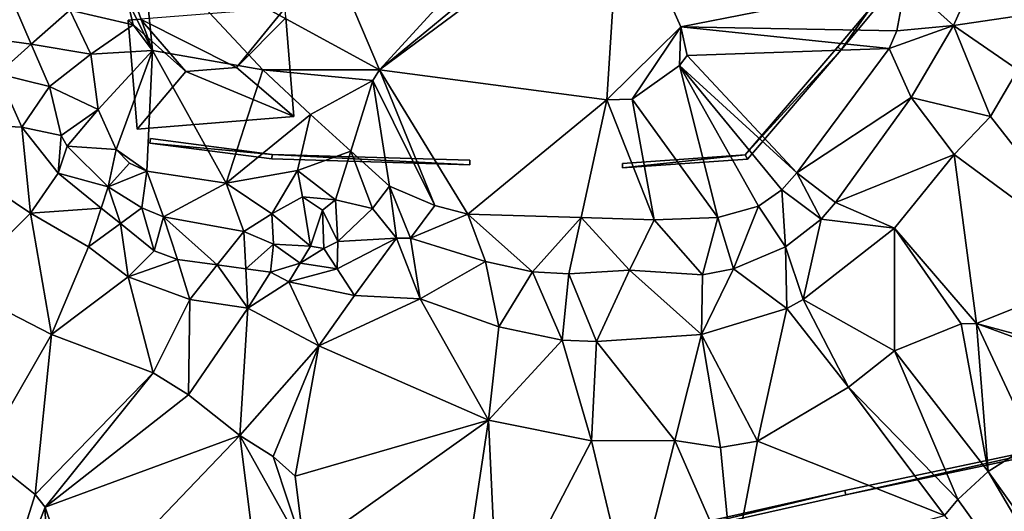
# Model space of a CAD drawing. Header units: inches. Extents: x 573046 to 573309, y 6670408 to 6670677.
# Tile 27 of 111: x 573221 to 573265, y 6670464 to 6670486. Entities that reach past the tile are written whole.
import ezdxf

# ---------------------------------------------------------------- set-up
doc = ezdxf.new("R2010")
doc.units = ezdxf.units.IN
doc.header["$MEASUREMENT"] = 0
for name, color, linetype in [('Bygning', 10, 'Continuous'), ('Objekter_Gjerde', 10, 'Continuous'), ('Terreng_ortofoto', 10, 'Continuous')]:
    doc.layers.add(name, color=color, linetype=linetype)

msp = doc.modelspace()

# ---------------------------------------------------------------- linework, layer by layer
at = {"layer": 'Terreng_ortofoto'}
for points in [[(573229.564, 6670501.979, 226.037), (573226.8, 6670489.46, 226), (573237.33, 6670483.71, 226)], [(573229.564, 6670501.979, 226.037), (573237.33, 6670483.71, 226), (573246.76, 6670494.01, 226)], [(573246.76, 6670494.01, 226), (573237.33, 6670483.71, 226), (573247.57, 6670492.16, 226)], [(573247.57, 6670492.16, 226), (573237.33, 6670483.71, 226), (573247.98, 6670491.62, 226)], [(573247.98, 6670491.62, 226), (573237.33, 6670483.71, 226), (573247.4, 6670482.39, 226)], [(573250.68, 6670485.61, 226), (573247.98, 6670491.62, 226), (573247.4, 6670482.39, 226)], [(573260.64, 6670487.58, 225), (573247.98, 6670491.62, 226), (573250.68, 6670485.61, 226)], [(573226.8, 6670489.46, 226), (573226.19, 6670487.57, 226), (573227.28, 6670484.56, 226)], [(573226.8, 6670489.46, 226), (573227.28, 6670484.56, 226), (573232.17, 6670483.71, 226)], [(573226.8, 6670489.46, 226), (573232.17, 6670483.71, 226), (573237.33, 6670483.71, 226)], [(573264.24, 6670489.01, 224), (573260.64, 6670487.58, 225), (573262.75, 6670485.68, 224)], [(573264.24, 6670489.01, 224), (573262.75, 6670485.68, 224), (573266.34, 6670486.2, 223)], [(573226.19, 6670487.57, 226), (573226.18, 6670486.77, 226), (573227.28, 6670484.56, 226)], [(573260.24, 6670485.44, 225), (573260.64, 6670487.58, 225), (573250.68, 6670485.61, 226)], [(573260.24, 6670485.44, 225), (573262.75, 6670485.68, 224), (573260.64, 6670487.58, 225)], [(573220.85, 6670487.32, 224), (573218.45, 6670485.32, 223), (573221.915, 6670484.843, 224)], [(573220.85, 6670487.32, 224), (573221.915, 6670484.843, 224), (573223.62, 6670486.35, 225)], [(573226.18, 6670486.77, 226), (573223.62, 6670486.35, 225), (573226.43, 6670485.71, 226)], [(573226.18, 6670486.77, 226), (573226.43, 6670485.71, 226), (573227.28, 6670484.56, 226)], [(573223.62, 6670486.35, 225), (573221.915, 6670484.843, 224), (573224.55, 6670484.4, 225)], [(573226.43, 6670485.71, 226), (573223.62, 6670486.35, 225), (573224.55, 6670484.4, 225)], [(573266.34, 6670486.2, 223), (573262.75, 6670485.68, 224), (573265.6, 6670483.71, 223)], [(573226.43, 6670485.71, 226), (573224.55, 6670484.4, 225), (573227.28, 6670484.56, 226)], [(573250.68, 6670485.61, 226), (573247.4, 6670482.39, 226), (573248.52, 6670482.42, 226)], [(573250.68, 6670485.61, 226), (573248.52, 6670482.42, 226), (573250.62, 6670483.9, 226)], [(573250.68, 6670485.61, 226), (573250.62, 6670483.9, 226), (573250.95, 6670484.35, 226)], [(573250.68, 6670485.61, 226), (573250.95, 6670484.35, 226), (573259.89, 6670484.65, 225)], [(573260.24, 6670485.44, 225), (573250.68, 6670485.61, 226), (573259.89, 6670484.65, 225)], [(573260.24, 6670485.44, 225), (573259.89, 6670484.65, 225), (573262.75, 6670485.68, 224)], [(573262.75, 6670485.68, 224), (573259.89, 6670484.65, 225), (573260.87, 6670482.48, 224)], [(573262.75, 6670485.68, 224), (573260.87, 6670482.48, 224), (573264.39, 6670481.64, 223)], [(573262.75, 6670485.68, 224), (573264.39, 6670481.64, 223), (573265.6, 6670483.71, 223)], [(573218.45, 6670485.32, 223), (573220.43, 6670483.53, 223), (573221.915, 6670484.843, 224)], [(573222.72, 6670482.97, 224), (573221.915, 6670484.843, 224), (573220.43, 6670483.53, 223)], [(573222.72, 6670482.97, 224), (573224.55, 6670484.4, 225), (573221.915, 6670484.843, 224)], [(573224.87, 6670481.96, 225), (573227.28, 6670484.56, 226), (573224.55, 6670484.4, 225)], [(573224.87, 6670481.96, 225), (573225.67, 6670480.19, 225), (573227.28, 6670484.56, 226)], [(573227.28, 6670484.56, 226), (573225.67, 6670480.19, 225), (573227.03, 6670479.22, 225)], [(573227.28, 6670484.56, 226), (573227.03, 6670479.22, 225), (573230.54, 6670478.69, 225)], [(573227.28, 6670484.56, 226), (573230.54, 6670478.69, 225), (573232.17, 6670483.71, 226)], [(573259.89, 6670484.65, 225), (573250.95, 6670484.35, 226), (573255.81, 6670479.15, 225)], [(573259.89, 6670484.65, 225), (573255.81, 6670479.15, 225), (573260.87, 6670482.48, 224)], [(573224.87, 6670481.96, 225), (573224.55, 6670484.4, 225), (573222.72, 6670482.97, 224)], [(573255.81, 6670479.15, 225), (573250.95, 6670484.35, 226), (573250.62, 6670483.9, 226)], [(573232.17, 6670483.71, 226), (573230.54, 6670478.69, 225), (573234.28, 6670481.74, 226)], [(573232.17, 6670483.71, 226), (573234.28, 6670481.74, 226), (573237.04, 6670483.24, 226)], [(573232.17, 6670483.71, 226), (573237.04, 6670483.24, 226), (573237.33, 6670483.71, 226)], [(573237.33, 6670483.71, 226), (573237.04, 6670483.24, 226), (573239.78, 6670477.7, 225)], [(573241.24, 6670477.32, 225), (573237.33, 6670483.71, 226), (573239.78, 6670477.7, 225)], [(573241.24, 6670477.32, 225), (573247.4, 6670482.39, 226), (573237.33, 6670483.71, 226)], [(573252.31, 6670477.17, 225), (573250.62, 6670483.9, 226), (573248.52, 6670482.42, 226)], [(573252.31, 6670477.17, 225), (573254.11, 6670477.68, 225), (573250.62, 6670483.9, 226)], [(573250.62, 6670483.9, 226), (573254.11, 6670477.68, 225), (573255.14, 6670478.4, 225)], [(573255.81, 6670479.15, 225), (573250.62, 6670483.9, 226), (573255.14, 6670478.4, 225)], [(573269.69, 6670474.86, 222), (573265.6, 6670483.71, 223), (573264.39, 6670481.64, 223)], [(573221.5, 6670481.18, 223), (573220.43, 6670483.53, 223), (573215.8, 6670481.45, 222)], [(573222.72, 6670482.97, 224), (573220.43, 6670483.53, 223), (573221.5, 6670481.18, 223)], [(573236.066, 6670480.117, 226), (573237.04, 6670483.24, 226), (573234.28, 6670481.74, 226)], [(573237.78, 6670478.56, 225), (573237.04, 6670483.24, 226), (573236.066, 6670480.117, 226)], [(573237.78, 6670478.56, 225), (573239.78, 6670477.7, 225), (573237.04, 6670483.24, 226)], [(573222.72, 6670482.97, 224), (573221.5, 6670481.18, 223), (573223.24, 6670480.81, 224)], [(573224.87, 6670481.96, 225), (573222.72, 6670482.97, 224), (573223.24, 6670480.81, 224)], [(573241.24, 6670477.32, 225), (573246.262, 6670477.168, 225), (573247.4, 6670482.39, 226)], [(573246.262, 6670477.168, 225), (573249.49, 6670477.07, 225), (573247.4, 6670482.39, 226)], [(573247.4, 6670482.39, 226), (573249.49, 6670477.07, 225), (573248.52, 6670482.42, 226)], [(573249.49, 6670477.07, 225), (573252.31, 6670477.17, 225), (573248.52, 6670482.42, 226)], [(573255.81, 6670479.15, 225), (573257.52, 6670477.84, 224), (573260.87, 6670482.48, 224)], [(573260.87, 6670482.48, 224), (573257.52, 6670477.84, 224), (573262.78, 6670479.96, 223)], [(573264.39, 6670481.64, 223), (573260.87, 6670482.48, 224), (573262.78, 6670479.96, 223)], [(573224.87, 6670481.96, 225), (573223.24, 6670480.81, 224), (573223.5, 6670480.33, 224)], [(573224.87, 6670481.96, 225), (573223.5, 6670480.33, 224), (573225.67, 6670480.19, 225)], [(573221.88, 6670477.37, 222), (573215.8, 6670481.45, 222), (573218.65, 6670474.14, 221)], [(573221.88, 6670477.37, 222), (573221.5, 6670481.18, 223), (573215.8, 6670481.45, 222)], [(573230.54, 6670478.69, 225), (573233.7, 6670479.26, 226), (573234.28, 6670481.74, 226)], [(573236.066, 6670480.117, 226), (573234.28, 6670481.74, 226), (573233.7, 6670479.26, 226)], [(573269.69, 6670474.86, 222), (573264.39, 6670481.64, 223), (573262.78, 6670479.96, 223)], [(573221.88, 6670477.37, 222), (573223.11, 6670479.13, 223), (573221.5, 6670481.18, 223)], [(573221.5, 6670481.18, 223), (573223.11, 6670479.13, 223), (573223.24, 6670480.81, 224)], [(573223.24, 6670480.81, 224), (573223.11, 6670479.13, 223), (573223.5, 6670480.33, 224)], [(573225.32, 6670478.53, 224), (573223.5, 6670480.33, 224), (573223.11, 6670479.13, 223)], [(573225.67, 6670480.19, 225), (573223.5, 6670480.33, 224), (573225.32, 6670478.53, 224)], [(573225.67, 6670480.19, 225), (573225.32, 6670478.53, 224), (573226.26, 6670479.58, 225)], [(573225.67, 6670480.19, 225), (573226.26, 6670479.58, 225), (573227.03, 6670479.22, 225)], [(573235.39, 6670477.95, 226), (573236.066, 6670480.117, 226), (573233.7, 6670479.26, 226)], [(573235.39, 6670477.95, 226), (573237.02, 6670477.58, 225), (573236.066, 6670480.117, 226)], [(573237.78, 6670478.56, 225), (573236.066, 6670480.117, 226), (573237.02, 6670477.58, 225)], [(573260.13, 6670476.7, 223), (573262.78, 6670479.96, 223), (573257.52, 6670477.84, 224)], [(573263.77, 6670472.48, 222), (573262.78, 6670479.96, 223), (573260.13, 6670476.7, 223)], [(573269.69, 6670474.86, 222), (573262.78, 6670479.96, 223), (573263.77, 6670472.48, 222)], [(573226.26, 6670479.58, 225), (573225.32, 6670478.53, 224), (573227.03, 6670479.22, 225)], [(573230.54, 6670478.69, 225), (573232.57, 6670477.33, 225), (573233.7, 6670479.26, 226)], [(573232.57, 6670477.33, 225), (573233.92, 6670478.09, 226), (573233.7, 6670479.26, 226)], [(573235.39, 6670477.95, 226), (573233.7, 6670479.26, 226), (573233.92, 6670478.09, 226)], [(573221.88, 6670477.37, 222), (573225.012, 6670477.591, 223), (573223.11, 6670479.13, 223)], [(573225.012, 6670477.591, 223), (573225.32, 6670478.53, 224), (573223.11, 6670479.13, 223)], [(573225.32, 6670478.53, 224), (573226.81, 6670477.6, 224), (573227.03, 6670479.22, 225)], [(573227.76, 6670477.2, 224), (573227.03, 6670479.22, 225), (573226.81, 6670477.6, 224)], [(573227.76, 6670477.2, 224), (573230.54, 6670478.69, 225), (573227.03, 6670479.22, 225)], [(573256.89, 6670477.1, 224), (573255.81, 6670479.15, 225), (573255.14, 6670478.4, 225)], [(573256.89, 6670477.1, 224), (573257.52, 6670477.84, 224), (573255.81, 6670479.15, 225)], [(573225.859, 6670476.907, 223), (573225.32, 6670478.53, 224), (573225.012, 6670477.591, 223)], [(573225.859, 6670476.907, 223), (573226.81, 6670477.6, 224), (573225.32, 6670478.53, 224)], [(573227.76, 6670477.2, 224), (573231.33, 6670476.56, 224), (573230.54, 6670478.69, 225)], [(573231.33, 6670476.56, 224), (573232.57, 6670477.33, 225), (573230.54, 6670478.69, 225)], [(573238.08, 6670476.26, 224), (573237.78, 6670478.56, 225), (573237.02, 6670477.58, 225)], [(573238.08, 6670476.26, 224), (573238.7, 6670476.26, 224), (573237.78, 6670478.56, 225)], [(573238.7, 6670476.26, 224), (573239.78, 6670477.7, 225), (573237.78, 6670478.56, 225)], [(573255.3, 6670475.87, 224), (573255.14, 6670478.4, 225), (573254.11, 6670477.68, 225)], [(573256.89, 6670477.1, 224), (573255.14, 6670478.4, 225), (573255.3, 6670475.87, 224)], [(573232.57, 6670477.33, 225), (573234.28, 6670475.9, 225), (573233.92, 6670478.09, 226)], [(573234.28, 6670475.9, 225), (573234.8, 6670477.5, 226), (573233.92, 6670478.09, 226)], [(573235.39, 6670477.95, 226), (573233.92, 6670478.09, 226), (573234.8, 6670477.5, 226)], [(573235.48, 6670476.11, 225), (573235.39, 6670477.95, 226), (573234.8, 6670477.5, 226)], [(573235.48, 6670476.11, 225), (573237.02, 6670477.58, 225), (573235.39, 6670477.95, 226)], [(573221.88, 6670477.37, 222), (573224.45, 6670475.88, 222), (573225.012, 6670477.591, 223)], [(573225.859, 6670476.907, 223), (573225.012, 6670477.591, 223), (573224.45, 6670475.88, 222)], [(573225.859, 6670476.907, 223), (573227.35, 6670475.7, 223), (573226.81, 6670477.6, 224)], [(573227.76, 6670477.2, 224), (573226.81, 6670477.6, 224), (573227.35, 6670475.7, 223)], [(573234.28, 6670475.9, 225), (573234.86, 6670475.81, 225), (573234.8, 6670477.5, 226)], [(573235.48, 6670476.11, 225), (573234.8, 6670477.5, 226), (573234.86, 6670475.81, 225)], [(573238.08, 6670476.26, 224), (573237.02, 6670477.58, 225), (573235.48, 6670476.11, 225)], [(573238.7, 6670476.26, 224), (573241.24, 6670477.32, 225), (573239.78, 6670477.7, 225)], [(573252.31, 6670477.17, 225), (573253, 6670474.91, 224), (573254.11, 6670477.68, 225)], [(573255.3, 6670475.87, 224), (573254.11, 6670477.68, 225), (573253, 6670474.91, 224)], [(573260.13, 6670476.7, 223), (573257.52, 6670477.84, 224), (573256.89, 6670477.1, 224)], [(573221.88, 6670477.37, 222), (573218.65, 6670474.14, 221), (573222.81, 6670471.99, 221)], [(573221.88, 6670477.37, 222), (573222.81, 6670471.99, 221), (573224.45, 6670475.88, 222)], [(573228.39, 6670475.31, 223), (573227.76, 6670477.2, 224), (573227.35, 6670475.7, 223)], [(573228.39, 6670475.31, 223), (573230.146, 6670475.075, 223), (573227.76, 6670477.2, 224)], [(573227.76, 6670477.2, 224), (573230.146, 6670475.075, 223), (573231.33, 6670476.56, 224)], [(573231.33, 6670476.56, 224), (573232.64, 6670476, 224), (573232.57, 6670477.33, 225)], [(573232.57, 6670477.33, 225), (573232.64, 6670476, 224), (573234.28, 6670475.9, 225)], [(573238.7, 6670476.26, 224), (573242.03, 6670475.23, 224), (573241.24, 6670477.32, 225)], [(573242.03, 6670475.23, 224), (573244.1, 6670474.77, 224), (573241.24, 6670477.32, 225)], [(573241.24, 6670477.32, 225), (573244.1, 6670474.77, 224), (573246.262, 6670477.168, 225)], [(573245.72, 6670474.68, 224), (573246.262, 6670477.168, 225), (573244.1, 6670474.77, 224)], [(573245.72, 6670474.68, 224), (573248.4, 6670474.85, 224), (573246.262, 6670477.168, 225)], [(573246.262, 6670477.168, 225), (573248.4, 6670474.85, 224), (573249.49, 6670477.07, 225)], [(573249.49, 6670477.07, 225), (573248.4, 6670474.85, 224), (573251.63, 6670474.64, 224)], [(573249.49, 6670477.07, 225), (573251.63, 6670474.64, 224), (573252.31, 6670477.17, 225)], [(573252.31, 6670477.17, 225), (573251.63, 6670474.64, 224), (573253, 6670474.91, 224)], [(573256.09, 6670473.55, 223), (573256.89, 6670477.1, 224), (573255.3, 6670475.87, 224)], [(573256.09, 6670473.55, 223), (573260.13, 6670476.7, 223), (573256.89, 6670477.1, 224)], [(573225.859, 6670476.907, 223), (573224.45, 6670475.88, 222), (573226.21, 6670474.55, 222)], [(573225.859, 6670476.907, 223), (573226.21, 6670474.55, 222), (573227.35, 6670475.7, 223)], [(573256.09, 6670473.55, 223), (573260.14, 6670471.27, 222), (573260.13, 6670476.7, 223)], [(573263.77, 6670472.48, 222), (573260.13, 6670476.7, 223), (573263.08, 6670472.47, 222)], [(573263.08, 6670472.47, 222), (573260.13, 6670476.7, 223), (573260.14, 6670471.27, 222)], [(573231.33, 6670476.56, 224), (573230.146, 6670475.075, 223), (573231.413, 6670474.906, 223)], [(573231.33, 6670476.56, 224), (573231.413, 6670474.906, 223), (573232.64, 6670476, 224)], [(573235.45, 6670474.9, 224), (573236.22, 6670473.72, 223), (573238.08, 6670476.26, 224)], [(573235.45, 6670474.9, 224), (573238.08, 6670476.26, 224), (573235.48, 6670476.11, 225)], [(573239.13, 6670473.57, 223), (573238.08, 6670476.26, 224), (573236.22, 6670473.72, 223)], [(573239.13, 6670473.57, 223), (573238.7, 6670476.26, 224), (573238.08, 6670476.26, 224)], [(573239.13, 6670473.57, 223), (573242.03, 6670475.23, 224), (573238.7, 6670476.26, 224)], [(573226.21, 6670474.55, 222), (573224.45, 6670475.88, 222), (573222.81, 6670471.99, 221)], [(573231.413, 6670474.906, 223), (573232.5, 6670474.76, 223), (573232.64, 6670476, 224)], [(573232.5, 6670474.76, 223), (573233.82, 6670475.16, 224), (573232.64, 6670476, 224)], [(573233.82, 6670475.16, 224), (573234.28, 6670475.9, 225), (573232.64, 6670476, 224)], [(573233.82, 6670475.16, 224), (573234.86, 6670475.81, 225), (573234.28, 6670475.9, 225)], [(573233.82, 6670475.16, 224), (573235.45, 6670474.9, 224), (573234.86, 6670475.81, 225)], [(573235.45, 6670474.9, 224), (573235.48, 6670476.11, 225), (573234.86, 6670475.81, 225)], [(573255.37, 6670473.14, 223), (573255.3, 6670475.87, 224), (573253, 6670474.91, 224)], [(573256.09, 6670473.55, 223), (573255.3, 6670475.87, 224), (573255.37, 6670473.14, 223)], [(573228.39, 6670475.31, 223), (573227.35, 6670475.7, 223), (573226.21, 6670474.55, 222)], [(573228.39, 6670475.31, 223), (573226.21, 6670474.55, 222), (573228.93, 6670473.55, 222)], [(573228.39, 6670475.31, 223), (573228.93, 6670473.55, 222), (573230.146, 6670475.075, 223)], [(573231.5, 6670473.16, 222), (573230.146, 6670475.075, 223), (573228.93, 6670473.55, 222)], [(573231.5, 6670473.16, 222), (573231.413, 6670474.906, 223), (573230.146, 6670475.075, 223)], [(573231.5, 6670473.16, 222), (573232.5, 6670474.76, 223), (573231.413, 6670474.906, 223)], [(573232.5, 6670474.76, 223), (573233.31, 6670474.33, 223), (573233.82, 6670475.16, 224)], [(573233.31, 6670474.33, 223), (573235.45, 6670474.9, 224), (573233.82, 6670475.16, 224)], [(573233.31, 6670474.33, 223), (573236.22, 6670473.72, 223), (573235.45, 6670474.9, 224)], [(573239.13, 6670473.57, 223), (573242.61, 6670472.34, 223), (573242.03, 6670475.23, 224)], [(573242.03, 6670475.23, 224), (573242.61, 6670472.34, 223), (573244.1, 6670474.77, 224)], [(573255.37, 6670473.14, 223), (573253, 6670474.91, 224), (573251.59, 6670471.99, 223)], [(573251.63, 6670474.64, 224), (573251.59, 6670471.99, 223), (573253, 6670474.91, 224)], [(573226.21, 6670474.55, 222), (573222.81, 6670471.99, 221), (573227.31, 6670470.3, 221)], [(573228.93, 6670473.55, 222), (573226.21, 6670474.55, 222), (573227.31, 6670470.3, 221)], [(573231.5, 6670473.16, 222), (573233.31, 6670474.33, 223), (573232.5, 6670474.76, 223)], [(573242.61, 6670472.34, 223), (573245.42, 6670471.74, 223), (573244.1, 6670474.77, 224)], [(573245.72, 6670474.68, 224), (573244.1, 6670474.77, 224), (573245.42, 6670471.74, 223)], [(573245.72, 6670474.68, 224), (573245.42, 6670471.74, 223), (573246.94, 6670471.68, 223)], [(573245.72, 6670474.68, 224), (573246.94, 6670471.68, 223), (573248.4, 6670474.85, 224)], [(573246.94, 6670471.68, 223), (573251.59, 6670471.99, 223), (573248.4, 6670474.85, 224)], [(573248.4, 6670474.85, 224), (573251.59, 6670471.99, 223), (573251.63, 6670474.64, 224)], [(573269.69, 6670474.86, 222), (573263.77, 6670472.48, 222), (573265.95, 6670471.89, 222)], [(573219.79, 6670466.75, 220), (573222.81, 6670471.99, 221), (573218.65, 6670474.14, 221)], [(573231.5, 6670473.16, 222), (573234.65, 6670471.5, 222), (573233.31, 6670474.33, 223)], [(573233.31, 6670474.33, 223), (573234.65, 6670471.5, 222), (573236.22, 6670473.72, 223)], [(573239.13, 6670473.57, 223), (573236.22, 6670473.72, 223), (573234.65, 6670471.5, 222)], [(573242.16, 6670468.21, 222), (573239.13, 6670473.57, 223), (573234.65, 6670471.5, 222)], [(573242.16, 6670468.21, 222), (573242.61, 6670472.34, 223), (573239.13, 6670473.57, 223)], [(573228.87, 6670469.32, 221), (573228.93, 6670473.55, 222), (573227.31, 6670470.3, 221)], [(573228.87, 6670469.32, 221), (573231.5, 6670473.16, 222), (573228.93, 6670473.55, 222)], [(573231.15, 6670467.53, 221), (573231.5, 6670473.16, 222), (573228.87, 6670469.32, 221)], [(573231.15, 6670467.53, 221), (573234.65, 6670471.5, 222), (573231.5, 6670473.16, 222)], [(573254.06, 6670467.28, 222), (573255.37, 6670473.14, 223), (573251.59, 6670471.99, 223)], [(573254.06, 6670467.28, 222), (573258.09, 6670469.67, 222), (573255.37, 6670473.14, 223)], [(573256.09, 6670473.55, 223), (573255.37, 6670473.14, 223), (573258.09, 6670469.67, 222)], [(573256.09, 6670473.55, 223), (573258.09, 6670469.67, 222), (573260.14, 6670471.27, 222)], [(573242.16, 6670468.21, 222), (573245.42, 6670471.74, 223), (573242.61, 6670472.34, 223)], [(573264.28, 6670465.93, 221), (573263.08, 6670472.47, 222), (573260.14, 6670471.27, 222)], [(573264.28, 6670465.93, 221), (573263.77, 6670472.48, 222), (573263.08, 6670472.47, 222)], [(573266.25, 6670467.17, 221), (573263.77, 6670472.48, 222), (573264.28, 6670465.93, 221)], [(573266.25, 6670467.17, 221), (573265.66, 6670471.79, 222), (573263.77, 6670472.48, 222)], [(573265.66, 6670471.79, 222), (573265.95, 6670471.89, 222), (573263.77, 6670472.48, 222)], [(573219.79, 6670466.75, 220), (573222.09, 6670464.91, 220), (573222.81, 6670471.99, 221)], [(573222.09, 6670464.91, 220), (573227.31, 6670470.3, 221), (573222.81, 6670471.99, 221)], [(573246.94, 6670471.68, 223), (573250.41, 6670467.31, 222), (573251.59, 6670471.99, 223)], [(573250.41, 6670467.31, 222), (573252.43, 6670467, 222), (573251.59, 6670471.99, 223)], [(573254.06, 6670467.28, 222), (573251.59, 6670471.99, 223), (573252.43, 6670467, 222)], [(573231.15, 6670467.53, 221), (573232.62, 6670466.6, 221), (573234.65, 6670471.5, 222)], [(573232.62, 6670466.6, 221), (573233.6, 6670465.73, 221), (573234.65, 6670471.5, 222)], [(573233.6, 6670465.73, 221), (573242.16, 6670468.21, 222), (573234.65, 6670471.5, 222)], [(573246.72, 6670467.29, 222), (573245.42, 6670471.74, 223), (573242.16, 6670468.21, 222)], [(573246.72, 6670467.29, 222), (573246.94, 6670471.68, 223), (573245.42, 6670471.74, 223)], [(573246.72, 6670467.29, 222), (573250.41, 6670467.31, 222), (573246.94, 6670471.68, 223)], [(573262.94, 6670464.69, 221), (573260.14, 6670471.27, 222), (573258.09, 6670469.67, 222)], [(573264.28, 6670465.93, 221), (573260.14, 6670471.27, 222), (573262.94, 6670464.69, 221)], [(573222.09, 6670464.91, 220), (573222.53, 6670464.35, 220), (573227.31, 6670470.3, 221)], [(573228.87, 6670469.32, 221), (573227.31, 6670470.3, 221), (573222.53, 6670464.35, 220)], [(573262.34, 6670463.99, 221), (573258.09, 6670469.67, 222), (573254.06, 6670467.28, 222)], [(573262.34, 6670463.99, 221), (573262.94, 6670464.69, 221), (573258.09, 6670469.67, 222)], [(573231.15, 6670467.53, 221), (573228.87, 6670469.32, 221), (573222.53, 6670464.35, 220)], [(573234.01, 6670462.4, 221), (573242.16, 6670468.21, 222), (573233.6, 6670465.73, 221)], [(573234.01, 6670462.4, 221), (573240.72, 6670458.72, 221), (573242.16, 6670468.21, 222)], [(573242.16, 6670468.21, 222), (573240.72, 6670458.72, 221), (573242.57, 6670459.33, 221)], [(573246.72, 6670467.29, 222), (573242.16, 6670468.21, 222), (573242.57, 6670459.33, 221)], [(573231.15, 6670467.53, 221), (573222.53, 6670464.35, 220), (573223.99, 6670460.04, 220)], [(573231.15, 6670467.53, 221), (573223.99, 6670460.04, 220), (573232.21, 6670459.09, 221)], [(573231.15, 6670467.53, 221), (573232.21, 6670459.09, 221), (573234.01, 6670462.4, 221)], [(573231.15, 6670467.53, 221), (573234.01, 6670462.4, 221), (573232.62, 6670466.6, 221)], [(573246.72, 6670467.29, 222), (573242.57, 6670459.33, 221), (573248.51, 6670459.83, 221)], [(573246.72, 6670467.29, 222), (573248.51, 6670459.83, 221), (573250.41, 6670467.31, 222)], [(573250.41, 6670467.31, 222), (573248.51, 6670459.83, 221), (573252.96, 6670461.48, 221)], [(573250.41, 6670467.31, 222), (573252.96, 6670461.48, 221), (573252.43, 6670467, 222)], [(573254.06, 6670467.28, 222), (573252.43, 6670467, 222), (573252.96, 6670461.48, 221)], [(573262.34, 6670463.99, 221), (573254.06, 6670467.28, 222), (573252.96, 6670461.48, 221)], [(573266.25, 6670467.17, 221), (573264.28, 6670465.93, 221), (573275.88, 6670449.65, 221)], [(573219.79, 6670466.75, 220), (573219.33, 6670456.19, 220), (573222.09, 6670464.91, 220)], [(573232.62, 6670466.6, 221), (573234.01, 6670462.4, 221), (573233.6, 6670465.73, 221)], [(573264.28, 6670465.93, 221), (573262.94, 6670464.69, 221), (573274.33, 6670448.82, 221)], [(573264.28, 6670465.93, 221), (573274.33, 6670448.82, 221), (573275.88, 6670449.65, 221)], [(573222.09, 6670464.91, 220), (573219.33, 6670456.19, 220), (573222.53, 6670464.35, 220)], [(573262.34, 6670463.99, 221), (573274.33, 6670448.82, 221), (573262.94, 6670464.69, 221)], [(573222.53, 6670464.35, 220), (573219.33, 6670456.19, 220), (573222.64, 6670458.08, 220)], [(573222.53, 6670464.35, 220), (573222.64, 6670458.08, 220), (573223.99, 6670460.04, 220)]]:
    msp.add_3dface(points, dxfattribs=at)

# ---------------------------------------------------------------- meshes
at = {"layer": 'Bygning', "color": 74, "true_color": 0x55aa00}
mesh = msp.add_polyface(dxfattribs=at)
corners = [(573226.75, 6670485.951, 228.583), (573228.76, 6670483.641, 229.35), (573231, 6670483.82, 229.35), (573233.15, 6670486.461, 228.5), (573226.21, 6670485.91, 228.59)]
mesh.append_faces([[corners[k] for k in face] for face in [(4, 1, 0), (2, 3, 0), (0, 1, 2)]])
mesh = msp.add_polyface(dxfattribs=at)
corners = [(573233.188, 6670486.01, 228.5), (573233.15, 6670486.461, 228.5), (573231, 6670483.82, 229.35), (573233.54, 6670481.641, 228.5)]
mesh.append_faces([[corners[k] for k in face] for face in [(3, 0, 2), (0, 1, 2)]])
mesh = msp.add_polyface(dxfattribs=at)
corners = [(573226.21, 6670485.91, 228.59), (573226.75, 6670485.951, 226), (573226.21, 6670485.91, 225.935), (573226.75, 6670485.951, 228.583)]
mesh.append_faces([[corners[k] for k in face] for face in [(0, 3, 1), (0, 1, 2)]])
mesh = msp.add_polyface(dxfattribs=at)
corners = [(573226.6, 6670481.08, 228.58), (573226.21, 6670485.91, 225.935), (573226.6, 6670481.08, 225.304), (573226.21, 6670485.91, 228.59)]
mesh.append_faces([[corners[k] for k in face] for face in [(0, 3, 1), (0, 1, 2)]])
mesh = msp.add_polyface(dxfattribs=at)
corners = [(573228.76, 6670483.641, 229.35), (573226.21, 6670485.91, 228.59), (573226.6, 6670481.08, 228.58)]
mesh.append_faces([[corners[k] for k in face] for face in [(0, 1, 2)]])
mesh = msp.add_polyface(dxfattribs=at)
corners = [(573233.54, 6670481.641, 228.5), (573233.54, 6670481.641, 225.879), (573233.188, 6670486.01, 226.005), (573233.188, 6670486.01, 228.5)]
mesh.append_faces([[corners[k] for k in face] for face in [(3, 0, 2), (0, 1, 2)]])
mesh = msp.add_polyface(dxfattribs=at)
corners = [(573228.76, 6670483.641, 229.35), (573226.6, 6670481.08, 228.58), (573233.54, 6670481.641, 228.5), (573231, 6670483.82, 229.35)]
mesh.append_faces([[corners[k] for k in face] for face in [(3, 0, 2), (0, 1, 2)]])
mesh = msp.add_polyface(dxfattribs=at)
corners = [(573226.6, 6670481.08, 228.58), (573226.6, 6670481.08, 225.304), (573233.54, 6670481.641, 225.879), (573233.54, 6670481.641, 228.5)]
mesh.append_faces([[corners[k] for k in face] for face in [(3, 0, 2), (0, 1, 2)]])
at = {"layer": 'Objekter_Gjerde', "color": 24, "true_color": 0xaa170d}
mesh = msp.add_polyface(dxfattribs=at)
corners = [(573191.141, 6670494.29, 221.39), (573190.959, 6670494.21, 221.39), (573196.659, 6670481.868, 221.35), (573196.841, 6670481.952, 221.35), (573188.043, 6670501.606, 221.2), (573187.857, 6670501.534, 221.2), (573186.327, 6670506.505, 221.14), (573186.133, 6670506.455, 221.14), (573262.36, 6670586.863, 217.46), (573262.32, 6670587.059, 217.46), (573236.564, 6670581.691, 216.68), (573236.576, 6670581.489, 216.68), (573184.31, 6670517.029, 220.85), (573199.534, 6670573.908, 216.26), (573184.18, 6670520.28, 220.75), (573184.51, 6670517.049, 220.85), (573183.24, 6670528.687, 220.21), (573183.04, 6670528.673, 220.21), (573183.05, 6670535.637, 219.7), (573190.9, 6670572.056, 216.26), (573191.06, 6670571.886, 216.26), (573189.623, 6670567.546, 217.63), (573184.38, 6670520.298, 220.75), (573183.721, 6670541.701, 219.33), (573183.25, 6670535.625, 219.7), (573184.199, 6670544.406, 219.1), (573184.001, 6670544.434, 219.1), (573184.768, 6670547.668, 218.71), (573184.572, 6670547.71, 218.71), (573183.919, 6670541.677, 219.33), (573199.586, 6670573.714, 216.26), (573189.817, 6670567.494, 217.63), (573191.141, 6670494.29, 220.688), (573190.959, 6670494.21, 220.621), (573196.659, 6670481.868, 220.275), (573196.841, 6670481.952, 220.299), (573188.043, 6670501.606, 220.489), (573187.857, 6670501.534, 220.438), (573186.327, 6670506.505, 220.686), (573186.133, 6670506.455, 220.562), (573236.564, 6670581.691, 216.218), (573262.36, 6670586.863, 216.358), (573262.32, 6670587.059, 216.319), (573236.576, 6670581.489, 216.282), (573184.51, 6670517.049, 220.114), (573184.31, 6670517.029, 220.073), (573199.534, 6670573.908, 215.492), (573190.9, 6670572.056, 215.34), (573191.06, 6670571.886, 215.372), (573184.18, 6670520.28, 220.141), (573183.24, 6670528.687, 219.319), (573183.04, 6670528.673, 219.258), (573183.25, 6670535.625, 219.15), (573183.05, 6670535.637, 219.091), (573189.623, 6670567.546, 216.319), (573183.919, 6670541.677, 218.61), (573183.721, 6670541.701, 218.543), (573189.817, 6670567.494, 216.328), (573184.572, 6670547.71, 218.273), (573184.38, 6670520.298, 220.18), (573184.199, 6670544.406, 218.534), (573184.001, 6670544.434, 218.473), (573184.768, 6670547.668, 218.331), (573199.586, 6670573.714, 215.564)]
mesh.append_faces([[corners[k] for k in face] for face in [(19, 13, 46), (19, 46, 47), (19, 13, 46), (19, 46, 47), (30, 20, 63), (20, 48, 63), (30, 20, 63), (20, 48, 63), (13, 10, 40), (13, 40, 46), (13, 10, 40), (13, 40, 46), (11, 30, 43), (30, 63, 43), (11, 30, 43), (30, 63, 43), (21, 19, 54), (19, 47, 54), (21, 19, 54), (19, 47, 54), (20, 31, 57), (20, 57, 48), (20, 31, 57), (20, 57, 48), (10, 9, 42), (10, 42, 40), (10, 9, 42), (10, 42, 40), (8, 11, 41), (11, 43, 41), (8, 11, 41), (11, 43, 41), (9, 8, 41), (9, 41, 42), (9, 8, 41), (9, 41, 42), (28, 21, 58), (21, 54, 58), (28, 21, 58), (21, 54, 58), (31, 27, 62), (31, 62, 57), (31, 27, 62), (31, 62, 57), (26, 28, 61), (28, 58, 61), (26, 28, 61), (28, 58, 61), (27, 25, 60), (27, 60, 62), (27, 25, 60), (27, 60, 62), (23, 26, 56), (26, 61, 56), (23, 26, 56), (26, 61, 56), (25, 29, 55), (25, 55, 60), (25, 29, 55), (25, 55, 60), (18, 23, 53), (23, 56, 53), (18, 23, 53), (23, 56, 53), (29, 24, 52), (29, 52, 55), (29, 24, 52), (29, 52, 55), (17, 18, 51), (18, 53, 51), (17, 18, 51), (18, 53, 51), (24, 16, 50), (24, 50, 52), (24, 16, 50), (24, 50, 52), (14, 17, 49), (17, 51, 49), (14, 17, 49), (17, 51, 49), (16, 22, 59), (16, 59, 50), (16, 22, 59), (16, 59, 50), (12, 14, 45), (14, 49, 45), (12, 14, 45), (14, 49, 45), (22, 15, 44), (22, 44, 59), (22, 15, 44), (22, 44, 59), (7, 12, 39), (12, 45, 39), (7, 12, 39), (12, 45, 39), (15, 6, 38), (15, 38, 44), (15, 6, 38), (15, 38, 44), (3, 2, 35), (2, 34, 35), (3, 2, 35), (2, 34, 35), (5, 7, 39), (5, 39, 37), (5, 7, 39), (5, 39, 37), (2, 1, 33), (2, 33, 34), (2, 1, 33), (2, 33, 34), (6, 4, 38), (4, 36, 38), (6, 4, 38), (4, 36, 38), (0, 3, 32), (3, 35, 32), (0, 3, 32), (3, 35, 32), (1, 5, 33), (5, 37, 33), (1, 5, 33), (5, 37, 33), (4, 0, 32), (4, 32, 36), (4, 0, 32), (4, 32, 36), (57, 48, 54), (63, 46, 48), (57, 58, 62), (63, 43, 46), (62, 61, 60), (55, 60, 56), (55, 53, 52), (44, 39, 38), (59, 49, 44), (52, 51, 50), (62, 58, 61), (60, 61, 56), (38, 37, 36), (59, 50, 49), (57, 54, 58), (55, 56, 53), (48, 47, 54), (52, 53, 51), (49, 50, 51), (49, 45, 44), (36, 33, 32), (46, 43, 40), (46, 47, 48), (44, 45, 39), (43, 41, 40), (40, 41, 42), (38, 39, 37), (36, 37, 33), (34, 35, 32), (32, 33, 34), (31, 20, 21), (30, 13, 20), (31, 21, 27), (29, 25, 23), (27, 26, 25), (30, 11, 13), (29, 23, 24), (6, 5, 4), (15, 12, 6), (24, 18, 16), (21, 28, 27), (27, 28, 26), (23, 25, 26), (23, 18, 24), (22, 14, 15), (22, 16, 14), (20, 19, 21), (13, 19, 20), (18, 17, 16), (14, 16, 17), (14, 12, 15), (4, 1, 0), (11, 10, 13), (12, 7, 6), (11, 8, 10), (8, 9, 10), (6, 7, 5), (4, 5, 1), (2, 3, 0), (0, 1, 2)]], dxfattribs={"color": 25})
mesh = msp.add_polyface(dxfattribs=at)
corners = [(573191.141, 6670494.29, 221.39), (573190.959, 6670494.21, 221.39), (573196.659, 6670481.868, 221.35), (573196.841, 6670481.952, 221.35), (573188.043, 6670501.606, 221.2), (573187.857, 6670501.534, 221.2), (573186.327, 6670506.505, 221.14), (573186.133, 6670506.455, 221.14), (573262.36, 6670586.863, 217.46), (573262.32, 6670587.059, 217.46), (573236.564, 6670581.691, 216.68), (573236.576, 6670581.489, 216.68), (573184.31, 6670517.029, 220.85), (573199.534, 6670573.908, 216.26), (573184.18, 6670520.28, 220.75), (573184.51, 6670517.049, 220.85), (573183.24, 6670528.687, 220.21), (573183.04, 6670528.673, 220.21), (573183.05, 6670535.637, 219.7), (573190.9, 6670572.056, 216.26), (573191.06, 6670571.886, 216.26), (573189.623, 6670567.546, 217.63), (573184.38, 6670520.298, 220.75), (573183.721, 6670541.701, 219.33), (573183.25, 6670535.625, 219.7), (573184.199, 6670544.406, 219.1), (573184.001, 6670544.434, 219.1), (573184.768, 6670547.668, 218.71), (573184.572, 6670547.71, 218.71), (573183.919, 6670541.677, 219.33), (573199.586, 6670573.714, 216.26), (573189.817, 6670567.494, 217.63), (573191.141, 6670494.29, 220.688), (573190.959, 6670494.21, 220.621), (573196.659, 6670481.868, 220.275), (573196.841, 6670481.952, 220.299), (573188.043, 6670501.606, 220.489), (573187.857, 6670501.534, 220.438), (573186.327, 6670506.505, 220.686), (573186.133, 6670506.455, 220.562), (573236.564, 6670581.691, 216.218), (573262.36, 6670586.863, 216.358), (573262.32, 6670587.059, 216.319), (573236.576, 6670581.489, 216.282), (573184.51, 6670517.049, 220.114), (573184.31, 6670517.029, 220.073), (573199.534, 6670573.908, 215.492), (573190.9, 6670572.056, 215.34), (573191.06, 6670571.886, 215.372), (573184.18, 6670520.28, 220.141), (573183.24, 6670528.687, 219.319), (573183.04, 6670528.673, 219.258), (573183.25, 6670535.625, 219.15), (573183.05, 6670535.637, 219.091), (573189.623, 6670567.546, 216.319), (573183.919, 6670541.677, 218.61), (573183.721, 6670541.701, 218.543), (573189.817, 6670567.494, 216.328), (573184.572, 6670547.71, 218.273), (573184.38, 6670520.298, 220.18), (573184.199, 6670544.406, 218.534), (573184.001, 6670544.434, 218.473), (573184.768, 6670547.668, 218.331), (573199.586, 6670573.714, 215.564)]
mesh.append_faces([[corners[k] for k in face] for face in [(19, 13, 46), (19, 46, 47), (19, 13, 46), (19, 46, 47), (30, 20, 63), (20, 48, 63), (30, 20, 63), (20, 48, 63), (13, 10, 40), (13, 40, 46), (13, 10, 40), (13, 40, 46), (11, 30, 43), (30, 63, 43), (11, 30, 43), (30, 63, 43), (21, 19, 54), (19, 47, 54), (21, 19, 54), (19, 47, 54), (20, 31, 57), (20, 57, 48), (20, 31, 57), (20, 57, 48), (10, 9, 42), (10, 42, 40), (10, 9, 42), (10, 42, 40), (8, 11, 41), (11, 43, 41), (8, 11, 41), (11, 43, 41), (9, 8, 41), (9, 41, 42), (9, 8, 41), (9, 41, 42), (28, 21, 58), (21, 54, 58), (28, 21, 58), (21, 54, 58), (31, 27, 62), (31, 62, 57), (31, 27, 62), (31, 62, 57), (26, 28, 61), (28, 58, 61), (26, 28, 61), (28, 58, 61), (27, 25, 60), (27, 60, 62), (27, 25, 60), (27, 60, 62), (23, 26, 56), (26, 61, 56), (23, 26, 56), (26, 61, 56), (25, 29, 55), (25, 55, 60), (25, 29, 55), (25, 55, 60), (18, 23, 53), (23, 56, 53), (18, 23, 53), (23, 56, 53), (29, 24, 52), (29, 52, 55), (29, 24, 52), (29, 52, 55), (17, 18, 51), (18, 53, 51), (17, 18, 51), (18, 53, 51), (24, 16, 50), (24, 50, 52), (24, 16, 50), (24, 50, 52), (14, 17, 49), (17, 51, 49), (14, 17, 49), (17, 51, 49), (16, 22, 59), (16, 59, 50), (16, 22, 59), (16, 59, 50), (12, 14, 45), (14, 49, 45), (12, 14, 45), (14, 49, 45), (22, 15, 44), (22, 44, 59), (22, 15, 44), (22, 44, 59), (7, 12, 39), (12, 45, 39), (7, 12, 39), (12, 45, 39), (15, 6, 38), (15, 38, 44), (15, 6, 38), (15, 38, 44), (3, 2, 35), (2, 34, 35), (3, 2, 35), (2, 34, 35), (5, 7, 39), (5, 39, 37), (5, 7, 39), (5, 39, 37), (2, 1, 33), (2, 33, 34), (2, 1, 33), (2, 33, 34), (6, 4, 38), (4, 36, 38), (6, 4, 38), (4, 36, 38), (0, 3, 32), (3, 35, 32), (0, 3, 32), (3, 35, 32), (1, 5, 33), (5, 37, 33), (1, 5, 33), (5, 37, 33), (4, 0, 32), (4, 32, 36), (4, 0, 32), (4, 32, 36), (57, 48, 54), (63, 46, 48), (57, 58, 62), (63, 43, 46), (62, 61, 60), (55, 60, 56), (55, 53, 52), (44, 39, 38), (59, 49, 44), (52, 51, 50), (62, 58, 61), (60, 61, 56), (38, 37, 36), (59, 50, 49), (57, 54, 58), (55, 56, 53), (48, 47, 54), (52, 53, 51), (49, 50, 51), (49, 45, 44), (36, 33, 32), (46, 43, 40), (46, 47, 48), (44, 45, 39), (43, 41, 40), (40, 41, 42), (38, 39, 37), (36, 37, 33), (34, 35, 32), (32, 33, 34), (31, 20, 21), (30, 13, 20), (31, 21, 27), (29, 25, 23), (27, 26, 25), (30, 11, 13), (29, 23, 24), (6, 5, 4), (15, 12, 6), (24, 18, 16), (21, 28, 27), (27, 28, 26), (23, 25, 26), (23, 18, 24), (22, 14, 15), (22, 16, 14), (20, 19, 21), (13, 19, 20), (18, 17, 16), (14, 16, 17), (14, 12, 15), (4, 1, 0), (11, 10, 13), (12, 7, 6), (11, 8, 10), (8, 9, 10), (6, 7, 5), (4, 5, 1), (2, 3, 0), (0, 1, 2)]])
mesh = msp.add_polyface(dxfattribs=at)
corners = [(573262.039, 6670491.346, 226.44), (573262.19, 6670494.935, 226.44), (573261.841, 6670491.392, 226.44), (573261.99, 6670494.943, 226.44), (573260.878, 6670488.691, 226.28), (573259.209, 6670486.308, 226.28), (573260.702, 6670488.789, 226.28), (573248.083, 6670479.571, 226.35), (573248.097, 6670479.371, 226.35), (573253.521, 6670479.956, 226.44), (573259.051, 6670486.43, 226.28), (573257.776, 6670484.595, 226.28), (573253.619, 6670479.762, 226.44), (573257.624, 6670484.725, 226.28), (573262.039, 6670491.346, 225.113), (573262.19, 6670494.935, 225.51), (573261.841, 6670491.392, 225.184), (573261.99, 6670494.943, 225.531), (573260.878, 6670488.691, 225.082), (573259.209, 6670486.308, 225.125), (573260.702, 6670488.789, 225.105), (573248.083, 6670479.571, 225.468), (573248.097, 6670479.371, 225.43), (573253.521, 6670479.956, 225.312), (573257.776, 6670484.595, 225.236), (573259.051, 6670486.43, 225.148), (573253.619, 6670479.762, 225.282), (573257.624, 6670484.725, 225.249)]
mesh.append_faces([[corners[k] for k in face] for face in [(4, 5, 19), (4, 19, 18), (4, 5, 19), (4, 19, 18), (10, 6, 25), (6, 20, 25), (10, 6, 25), (6, 20, 25), (5, 11, 24), (5, 24, 19), (5, 11, 24), (5, 24, 19), (13, 10, 27), (10, 25, 27), (13, 10, 27), (10, 25, 27), (0, 4, 14), (4, 18, 14), (0, 4, 14), (4, 18, 14), (6, 2, 16), (6, 16, 20), (6, 2, 16), (6, 16, 20), (1, 0, 15), (0, 14, 15), (1, 0, 15), (0, 14, 15), (2, 3, 17), (2, 17, 16), (2, 3, 17), (2, 17, 16), (11, 12, 26), (11, 26, 24), (11, 12, 26), (11, 26, 24), (9, 13, 23), (13, 27, 23), (9, 13, 23), (13, 27, 23), (12, 8, 22), (12, 22, 26), (12, 8, 22), (12, 22, 26), (7, 9, 21), (9, 23, 21), (7, 9, 21), (9, 23, 21), (8, 7, 21), (8, 21, 22), (8, 7, 21), (8, 21, 22), (3, 1, 17), (1, 15, 17), (3, 1, 17), (1, 15, 17), (20, 18, 16), (25, 19, 20), (23, 26, 24), (27, 24, 25), (27, 23, 24), (22, 26, 23), (24, 19, 25), (21, 22, 23), (19, 18, 20), (18, 14, 16), (15, 17, 16), (14, 15, 16), (6, 4, 2), (10, 5, 6), (9, 12, 11), (13, 11, 10), (13, 9, 11), (8, 12, 9), (10, 11, 5), (7, 8, 9), (5, 4, 6), (4, 0, 2), (1, 3, 2), (0, 1, 2)]], dxfattribs={"color": 25})
mesh = msp.add_polyface(dxfattribs=at)
corners = [(573262.039, 6670491.346, 226.44), (573262.19, 6670494.935, 226.44), (573261.841, 6670491.392, 226.44), (573261.99, 6670494.943, 226.44), (573260.878, 6670488.691, 226.28), (573259.209, 6670486.308, 226.28), (573260.702, 6670488.789, 226.28), (573248.083, 6670479.571, 226.35), (573248.097, 6670479.371, 226.35), (573253.521, 6670479.956, 226.44), (573259.051, 6670486.43, 226.28), (573257.776, 6670484.595, 226.28), (573253.619, 6670479.762, 226.44), (573257.624, 6670484.725, 226.28), (573262.039, 6670491.346, 225.113), (573262.19, 6670494.935, 225.51), (573261.841, 6670491.392, 225.184), (573261.99, 6670494.943, 225.531), (573260.878, 6670488.691, 225.082), (573259.209, 6670486.308, 225.125), (573260.702, 6670488.789, 225.105), (573248.083, 6670479.571, 225.468), (573248.097, 6670479.371, 225.43), (573253.521, 6670479.956, 225.312), (573257.776, 6670484.595, 225.236), (573259.051, 6670486.43, 225.148), (573253.619, 6670479.762, 225.282), (573257.624, 6670484.725, 225.249)]
mesh.append_faces([[corners[k] for k in face] for face in [(4, 5, 19), (4, 19, 18), (4, 5, 19), (4, 19, 18), (10, 6, 25), (6, 20, 25), (10, 6, 25), (6, 20, 25), (5, 11, 24), (5, 24, 19), (5, 11, 24), (5, 24, 19), (13, 10, 27), (10, 25, 27), (13, 10, 27), (10, 25, 27), (0, 4, 14), (4, 18, 14), (0, 4, 14), (4, 18, 14), (6, 2, 16), (6, 16, 20), (6, 2, 16), (6, 16, 20), (1, 0, 15), (0, 14, 15), (1, 0, 15), (0, 14, 15), (2, 3, 17), (2, 17, 16), (2, 3, 17), (2, 17, 16), (11, 12, 26), (11, 26, 24), (11, 12, 26), (11, 26, 24), (9, 13, 23), (13, 27, 23), (9, 13, 23), (13, 27, 23), (12, 8, 22), (12, 22, 26), (12, 8, 22), (12, 22, 26), (7, 9, 21), (9, 23, 21), (7, 9, 21), (9, 23, 21), (8, 7, 21), (8, 21, 22), (8, 7, 21), (8, 21, 22), (3, 1, 17), (1, 15, 17), (3, 1, 17), (1, 15, 17), (20, 18, 16), (25, 19, 20), (23, 26, 24), (27, 24, 25), (27, 23, 24), (22, 26, 23), (24, 19, 25), (21, 22, 23), (19, 18, 20), (18, 14, 16), (15, 17, 16), (14, 15, 16), (6, 4, 2), (10, 5, 6), (9, 12, 11), (13, 11, 10), (13, 9, 11), (8, 12, 9), (10, 11, 5), (7, 8, 9), (5, 4, 6), (4, 0, 2), (1, 3, 2), (0, 1, 2)]])
mesh = msp.add_polyface(dxfattribs=at)
corners = [(573232.562, 6670479.769, 226.76), (573241.327, 6670479.509, 226.51), (573232.578, 6670479.969, 226.76), (573241.333, 6670479.709, 226.51), (573227.167, 6670480.471, 226.78), (573227.193, 6670480.669, 226.78), (573232.562, 6670479.769, 225.575), (573241.327, 6670479.509, 225.431), (573232.578, 6670479.969, 225.561), (573241.333, 6670479.709, 225.462), (573227.167, 6670480.471, 225.239), (573227.193, 6670480.669, 225.277)]
mesh.append_faces([[corners[k] for k in face] for face in [(3, 1, 9), (1, 7, 9), (3, 1, 9), (1, 7, 9), (0, 4, 6), (4, 10, 6), (4, 5, 11), (4, 11, 10), (0, 4, 6), (4, 10, 6), (4, 5, 11), (4, 11, 10), (5, 2, 8), (5, 8, 11), (5, 2, 8), (5, 8, 11), (1, 0, 6), (1, 6, 7), (1, 0, 6), (1, 6, 7), (2, 3, 8), (3, 9, 8), (2, 3, 8), (3, 9, 8), (11, 10, 8), (10, 6, 8), (7, 9, 8), (6, 7, 8), (5, 4, 2), (4, 0, 2), (1, 3, 2), (0, 1, 2)]], dxfattribs={"color": 25})
mesh = msp.add_polyface(dxfattribs=at)
corners = [(573232.562, 6670479.769, 226.76), (573241.327, 6670479.509, 226.51), (573232.578, 6670479.969, 226.76), (573241.333, 6670479.709, 226.51), (573227.167, 6670480.471, 226.78), (573227.193, 6670480.669, 226.78), (573232.562, 6670479.769, 225.575), (573241.327, 6670479.509, 225.431), (573232.578, 6670479.969, 225.561), (573241.333, 6670479.709, 225.462), (573227.167, 6670480.471, 225.239), (573227.193, 6670480.669, 225.277)]
mesh.append_faces([[corners[k] for k in face] for face in [(3, 1, 9), (1, 7, 9), (3, 1, 9), (1, 7, 9), (0, 4, 6), (4, 10, 6), (4, 5, 11), (4, 11, 10), (0, 4, 6), (4, 10, 6), (4, 5, 11), (4, 11, 10), (5, 2, 8), (5, 8, 11), (5, 2, 8), (5, 8, 11), (1, 0, 6), (1, 6, 7), (1, 0, 6), (1, 6, 7), (2, 3, 8), (3, 9, 8), (2, 3, 8), (3, 9, 8), (11, 10, 8), (10, 6, 8), (7, 9, 8), (6, 7, 8), (5, 4, 2), (4, 0, 2), (1, 3, 2), (0, 1, 2)]])
mesh = msp.add_polyface(dxfattribs=at)
corners = [(573274.721, 6670468.431, 221.58), (573274.679, 6670468.627, 221.58), (573257.973, 6670464.903, 222.08), (573207.179, 6670453.814, 219.9), (573201.006, 6670470.807, 220.84), (573207.061, 6670453.546, 219.9), (573257.927, 6670465.097, 222.08), (573201.194, 6670470.873, 220.84), (573244.211, 6670461.802, 222.31), (573244.169, 6670461.998, 222.31), (573228.7, 6670458.591, 221.48), (573228.66, 6670458.787, 221.48), (573216.074, 6670456.194, 220.12), (573209.136, 6670454.436, 220.17), (573216.006, 6670456.384, 220.12), (573211.826, 6670455.383, 220.07), (573209.064, 6670454.622, 220.17), (573211.774, 6670455.577, 220.07), (573274.721, 6670468.431, 220.775), (573274.679, 6670468.627, 220.797), (573257.973, 6670464.903, 221.38), (573207.179, 6670453.814, 219.22), (573201.006, 6670470.807, 219.881), (573207.061, 6670453.546, 219.271), (573257.927, 6670465.097, 221.419), (573201.194, 6670470.873, 219.887), (573244.211, 6670461.802, 221.309), (573244.169, 6670461.998, 221.334), (573228.7, 6670458.591, 220.653), (573228.66, 6670458.787, 220.632), (573216.074, 6670456.194, 219.809), (573209.136, 6670454.436, 219.242), (573216.006, 6670456.384, 219.79), (573211.826, 6670455.383, 219.387), (573209.064, 6670454.622, 219.212), (573211.774, 6670455.577, 219.361)]
mesh.append_faces([[corners[k] for k in face] for face in [(3, 16, 34), (3, 34, 21), (16, 17, 35), (16, 35, 34), (3, 16, 34), (3, 34, 21), (16, 17, 35), (16, 35, 34), (15, 13, 33), (13, 31, 33), (13, 5, 31), (5, 23, 31), (15, 13, 33), (13, 31, 33), (13, 5, 31), (5, 23, 31), (17, 14, 32), (17, 32, 35), (17, 14, 32), (17, 32, 35), (12, 15, 30), (15, 33, 30), (12, 15, 30), (15, 33, 30), (7, 3, 25), (3, 21, 25), (7, 3, 25), (3, 21, 25), (5, 4, 22), (5, 22, 23), (5, 4, 22), (5, 22, 23), (4, 7, 25), (4, 25, 22), (4, 7, 25), (4, 25, 22), (14, 11, 29), (14, 29, 32), (14, 11, 29), (14, 29, 32), (10, 12, 28), (12, 30, 28), (10, 12, 28), (12, 30, 28), (1, 0, 19), (0, 18, 19), (1, 0, 19), (0, 18, 19), (0, 2, 20), (0, 20, 18), (0, 2, 20), (0, 20, 18), (6, 1, 24), (1, 19, 24), (6, 1, 24), (1, 19, 24), (11, 9, 27), (11, 27, 29), (11, 9, 27), (11, 27, 29), (8, 10, 26), (10, 28, 26), (8, 10, 26), (10, 28, 26), (2, 8, 26), (2, 26, 20), (2, 8, 26), (2, 26, 20), (9, 6, 27), (6, 24, 27), (9, 6, 27), (6, 24, 27), (31, 34, 21), (33, 35, 34), (32, 35, 33), (30, 32, 33), (33, 34, 31), (29, 32, 30), (31, 21, 23), (27, 29, 28), (28, 29, 30), (24, 27, 26), (26, 27, 28), (20, 24, 26), (21, 25, 22), (19, 24, 20), (21, 22, 23), (18, 19, 20), (13, 16, 3), (15, 17, 16), (14, 17, 15), (12, 14, 15), (15, 16, 13), (11, 14, 12), (13, 3, 5), (9, 11, 10), (10, 11, 12), (6, 9, 8), (8, 9, 10), (2, 6, 8), (3, 7, 4), (1, 6, 2), (3, 4, 5), (0, 1, 2)]], dxfattribs={"color": 25})
mesh = msp.add_polyface(dxfattribs=at)
corners = [(573274.721, 6670468.431, 221.58), (573274.679, 6670468.627, 221.58), (573257.973, 6670464.903, 222.08), (573207.179, 6670453.814, 219.9), (573201.006, 6670470.807, 220.84), (573207.061, 6670453.546, 219.9), (573257.927, 6670465.097, 222.08), (573201.194, 6670470.873, 220.84), (573244.211, 6670461.802, 222.31), (573244.169, 6670461.998, 222.31), (573228.7, 6670458.591, 221.48), (573228.66, 6670458.787, 221.48), (573216.074, 6670456.194, 220.12), (573209.136, 6670454.436, 220.17), (573216.006, 6670456.384, 220.12), (573211.826, 6670455.383, 220.07), (573209.064, 6670454.622, 220.17), (573211.774, 6670455.577, 220.07), (573274.721, 6670468.431, 220.775), (573274.679, 6670468.627, 220.797), (573257.973, 6670464.903, 221.38), (573207.179, 6670453.814, 219.22), (573201.006, 6670470.807, 219.881), (573207.061, 6670453.546, 219.271), (573257.927, 6670465.097, 221.419), (573201.194, 6670470.873, 219.887), (573244.211, 6670461.802, 221.309), (573244.169, 6670461.998, 221.334), (573228.7, 6670458.591, 220.653), (573228.66, 6670458.787, 220.632), (573216.074, 6670456.194, 219.809), (573209.136, 6670454.436, 219.242), (573216.006, 6670456.384, 219.79), (573211.826, 6670455.383, 219.387), (573209.064, 6670454.622, 219.212), (573211.774, 6670455.577, 219.361)]
mesh.append_faces([[corners[k] for k in face] for face in [(3, 16, 34), (3, 34, 21), (16, 17, 35), (16, 35, 34), (3, 16, 34), (3, 34, 21), (16, 17, 35), (16, 35, 34), (15, 13, 33), (13, 31, 33), (13, 5, 31), (5, 23, 31), (15, 13, 33), (13, 31, 33), (13, 5, 31), (5, 23, 31), (17, 14, 32), (17, 32, 35), (17, 14, 32), (17, 32, 35), (12, 15, 30), (15, 33, 30), (12, 15, 30), (15, 33, 30), (7, 3, 25), (3, 21, 25), (7, 3, 25), (3, 21, 25), (5, 4, 22), (5, 22, 23), (5, 4, 22), (5, 22, 23), (4, 7, 25), (4, 25, 22), (4, 7, 25), (4, 25, 22), (14, 11, 29), (14, 29, 32), (14, 11, 29), (14, 29, 32), (10, 12, 28), (12, 30, 28), (10, 12, 28), (12, 30, 28), (1, 0, 19), (0, 18, 19), (1, 0, 19), (0, 18, 19), (0, 2, 20), (0, 20, 18), (0, 2, 20), (0, 20, 18), (6, 1, 24), (1, 19, 24), (6, 1, 24), (1, 19, 24), (11, 9, 27), (11, 27, 29), (11, 9, 27), (11, 27, 29), (8, 10, 26), (10, 28, 26), (8, 10, 26), (10, 28, 26), (2, 8, 26), (2, 26, 20), (2, 8, 26), (2, 26, 20), (9, 6, 27), (6, 24, 27), (9, 6, 27), (6, 24, 27), (31, 34, 21), (33, 35, 34), (32, 35, 33), (30, 32, 33), (33, 34, 31), (29, 32, 30), (31, 21, 23), (27, 29, 28), (28, 29, 30), (24, 27, 26), (26, 27, 28), (20, 24, 26), (21, 25, 22), (19, 24, 20), (21, 22, 23), (18, 19, 20), (13, 16, 3), (15, 17, 16), (14, 17, 15), (12, 14, 15), (15, 16, 13), (11, 14, 12), (13, 3, 5), (9, 11, 10), (10, 11, 12), (6, 9, 8), (8, 9, 10), (2, 6, 8), (3, 7, 4), (1, 6, 2), (3, 4, 5), (0, 1, 2)]])

doc.saveas('drawing.dxf')
